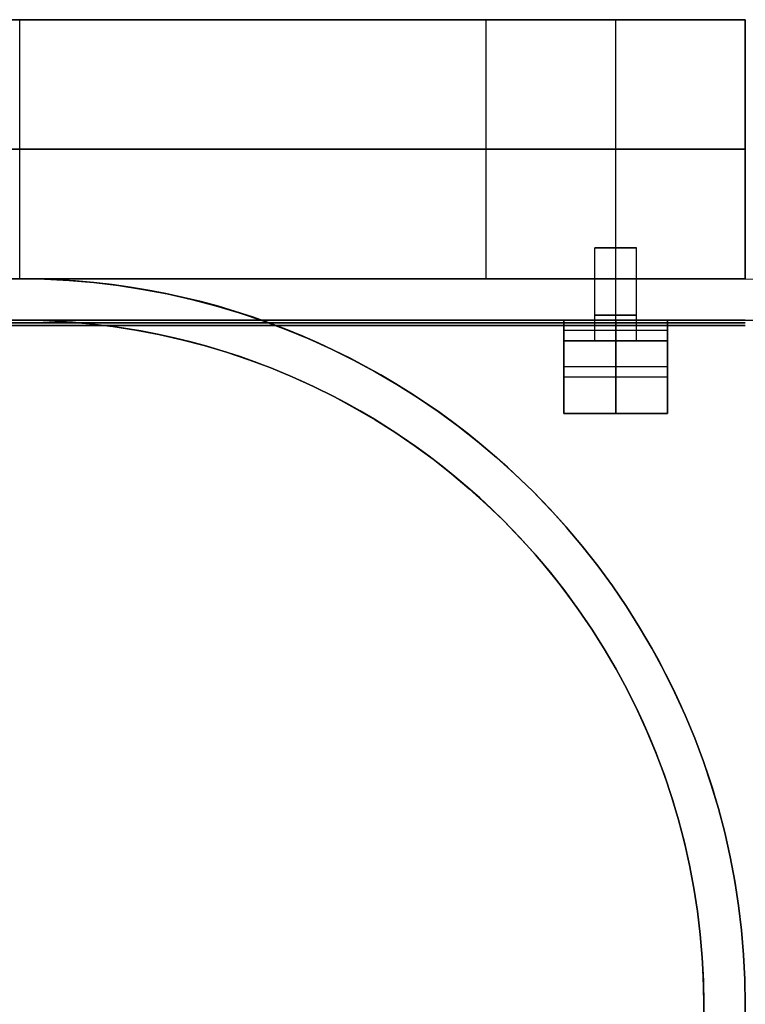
# Model space of a CAD drawing. Extents: x -1808 to 814, y 59 to 2017.
# Tile 31 of 52: x -500 to -430, y 1098 to 1193. Entities that reach past the tile are written whole.
import ezdxf

# ---------------------------------------------------------------- set-up
doc = ezdxf.new("R2010")
doc.units = 0
for name, color, linetype in [('LIVELLO_01', 12, 'CONTINUOUS'), ('LIVELLO_02', 192, 'CONTINUOUS'), ('LIVELLO_03', 5, 'CONTINUOUS'), ('PREDEFINITO', 7, 'CONTINUOUS')]:
    doc.layers.add(name, color=color, linetype=linetype)

msp = doc.modelspace()

# ---------------------------------------------------------------- linework, layer by layer
at = {"layer": 'LIVELLO_01'}
for p, q in [((-500, 1193), (-670, 1193)), ((-670, 1193, 25), (-500, 1193, 25)), ((-497.61, 1193, 0.041), (-500, 1193)), ((-500, 1193, 25), (-498.464, 1193, 25.026)), ((-500, 1168), (-500, 1193)), ((-500, 1168, 25), (-500, 1193, 25)), ((-498.464, 1193, 25.026), (-496.929, 1193, 25.105)), ((-495.223, 1193, 0.163), (-497.61, 1193, 0.041)), ((-496.929, 1193, 25.105), (-495.398, 1193, 25.236)), ((-495.398, 1193, 25.236), (-493.873, 1193, 25.419)), ((-492.842, 1193, 0.367), (-495.223, 1193, 0.163)), ((-493.873, 1193, 25.419), (-492.354, 1193, 25.654)), ((-490.468, 1193, 0.652), (-492.842, 1193, 0.367)), ((-492.354, 1193, 25.654), (-490.844, 1193, 25.941)), ((-490.844, 1193, 25.941), (-489.346, 1193, 26.279)), ((-488.106, 1193, 1.018), (-490.468, 1193, 0.652)), ((-489.346, 1193, 26.279), (-487.859, 1193, 26.669)), ((-485.758, 1193, 1.464), (-488.106, 1193, 1.018)), ((-487.859, 1193, 26.669), (-486.387, 1193, 27.108)), ((-486.387, 1193, 27.108), (-484.93, 1193, 27.598)), ((-483.426, 1193, 1.99), (-485.758, 1193, 1.464)), ((-484.93, 1193, 27.598), (-483.492, 1193, 28.137)), ((-483.492, 1193, 28.137), (-482.072, 1193, 28.725)), ((-481.114, 1193, 2.596), (-483.426, 1193, 1.99)), ((-482.072, 1193, 28.725), (-480.673, 1193, 29.362)), ((-478.824, 1193, 3.28), (-481.114, 1193, 2.596)), ((-480.673, 1193, 29.362), (-479.297, 1193, 30.045)), ((-479.297, 1193, 30.045), (-477.945, 1193, 30.775)), ((-476.558, 1193, 4.042), (-478.824, 1193, 3.28)), ((-477.945, 1193, 30.775), (-476.619, 1193, 31.551)), ((-476.619, 1193, 31.551), (-475.32, 1193, 32.372)), ((-474.32, 1193, 4.881), (-476.558, 1193, 4.042)), ((-475.32, 1193, 32.372), (-474.049, 1193, 33.236)), ((-472.112, 1193, 5.795), (-474.32, 1193, 4.881)), ((-474.049, 1193, 33.236), (-472.809, 1193, 34.144)), ((-472.809, 1193, 34.144), (-471.601, 1193, 35.093)), ((-469.936, 1193, 6.785), (-472.112, 1193, 5.795)), ((-471.601, 1193, 35.093), (-470.426, 1193, 36.083)), ((-470.426, 1193, 36.083), (-469.285, 1193, 37.112)), ((-467.795, 1193, 7.848), (-469.936, 1193, 6.785)), ((-469.285, 1193, 37.112), (-468.18, 1193, 38.18)), ((-468.18, 1193, 38.18), (-467.112, 1193, 39.285)), ((-465.692, 1193, 8.984), (-467.795, 1193, 7.848)), ((-467.112, 1193, 39.285), (-466.083, 1193, 40.426)), ((-466.083, 1193, 40.426), (-465.093, 1193, 41.601)), ((-463.629, 1193, 10.191), (-465.692, 1193, 8.984)), ((-465.093, 1193, 41.601), (-464.144, 1193, 42.809)), ((-464.144, 1193, 42.809), (-463.236, 1193, 44.049)), ((-461.608, 1193, 11.467), (-463.629, 1193, 10.191)), ((-463.236, 1193, 44.049), (-462.372, 1193, 45.32)), ((-462.372, 1193, 45.32), (-461.551, 1193, 46.619)), ((-459.632, 1193, 12.812), (-461.608, 1193, 11.467)), ((-461.551, 1193, 46.619), (-460.775, 1193, 47.945)), ((-460.775, 1193, 47.945), (-460.045, 1193, 49.297)), ((-460.045, 1193, 49.297), (-459.362, 1193, 50.673)), ((-457.703, 1193, 14.224), (-459.632, 1193, 12.812)), ((-459.362, 1193, 50.673), (-458.725, 1193, 52.072)), ((-458.725, 1193, 52.072), (-458.137, 1193, 53.492)), ((-458.137, 1193, 53.492), (-457.598, 1193, 54.93)), ((-455.824, 1193, 15.7), (-457.703, 1193, 14.224)), ((-457.598, 1193, 54.93), (-457.108, 1193, 56.387)), ((-457.108, 1193, 56.387), (-456.669, 1193, 57.859)), ((-456.669, 1193, 57.859), (-456.279, 1193, 59.346)), ((-456.279, 1193, 59.346), (-455.941, 1193, 60.844)), ((-455.941, 1193, 60.844), (-455.654, 1193, 62.354)), ((-453.996, 1193, 17.24), (-455.824, 1193, 15.7)), ((-455.654, 1193, 62.354), (-455.419, 1193, 63.873)), ((-455.419, 1193, 63.873), (-455.236, 1193, 65.398)), ((-455.236, 1193, 65.398), (-455.105, 1193, 66.929)), ((-455.105, 1193, 66.929), (-455.026, 1193, 68.464)), ((-455.026, 1193, 68.464), (-455, 1193, 70)), ((-455, 1168, 500), (-455, 1193, 500)), ((-455, 1193, 500), (-430, 1193, 500)), ((-455, 1193, 70), (-455, 1193, 500)), ((-455, 1168, 70), (-455, 1193, 70)), ((-455, 1193, 250), (-430, 1193, 250)), ((-452.221, 1193, 18.841), (-453.996, 1193, 17.24)), ((-450.503, 1193, 20.503), (-452.221, 1193, 18.841)), ((-448.841, 1193, 22.221), (-450.503, 1193, 20.503)), ((-447.24, 1193, 23.996), (-448.841, 1193, 22.221)), ((-445.7, 1193, 25.824), (-447.24, 1193, 23.996)), ((-444.224, 1193, 27.703), (-445.7, 1193, 25.824)), ((-442.812, 1193, 29.632), (-444.224, 1193, 27.703)), ((-441.467, 1193, 31.608), (-442.812, 1193, 29.632)), ((-442.5, 1168, 500), (-442.5, 1193, 500)), ((-440.191, 1193, 33.629), (-441.467, 1193, 31.608)), ((-438.984, 1193, 35.692), (-440.191, 1193, 33.629)), ((-437.848, 1193, 37.795), (-438.984, 1193, 35.692)), ((-436.785, 1193, 39.936), (-437.848, 1193, 37.795)), ((-435.795, 1193, 42.112), (-436.785, 1193, 39.936)), ((-434.881, 1193, 44.32), (-435.795, 1193, 42.112)), ((-434.042, 1193, 46.558), (-434.881, 1193, 44.32)), ((-433.28, 1193, 48.824), (-434.042, 1193, 46.558)), ((-432.596, 1193, 51.114), (-433.28, 1193, 48.824)), ((-431.99, 1193, 53.426), (-432.596, 1193, 51.114)), ((-431.464, 1193, 55.758), (-431.99, 1193, 53.426)), ((-431.018, 1193, 58.106), (-431.464, 1193, 55.758)), ((-430.652, 1193, 60.468), (-431.018, 1193, 58.106)), ((-430.367, 1193, 62.842), (-430.652, 1193, 60.468)), ((-430.163, 1193, 65.223), (-430.367, 1193, 62.842)), ((-430.041, 1193, 67.61), (-430.163, 1193, 65.223)), ((-430, 1193, 70), (-430.041, 1193, 67.61)), ((-430, 1193, 500), (-430, 1168, 500)), ((-430, 1193, 500), (-430, 1193, 70)), ((-430, 1168, 70), (-430, 1193, 70)), ((-670, 1180.5), (-500, 1180.5)), ((-500, 1180.5, 25), (-670, 1180.5, 25)), ((-500, 1180.5), (-497.61, 1180.5, 0.041)), ((-498.464, 1180.5, 25.026), (-500, 1180.5, 25)), ((-496.929, 1180.5, 25.105), (-498.464, 1180.5, 25.026)), ((-497.61, 1180.5, 0.041), (-495.223, 1180.5, 0.163)), ((-495.398, 1180.5, 25.236), (-496.929, 1180.5, 25.105)), ((-493.873, 1180.5, 25.419), (-495.398, 1180.5, 25.236)), ((-495.223, 1180.5, 0.163), (-492.842, 1180.5, 0.367)), ((-492.354, 1180.5, 25.654), (-493.873, 1180.5, 25.419)), ((-492.842, 1180.5, 0.367), (-490.468, 1180.5, 0.652)), ((-490.844, 1180.5, 25.941), (-492.354, 1180.5, 25.654)), ((-489.346, 1180.5, 26.279), (-490.844, 1180.5, 25.941)), ((-490.468, 1180.5, 0.652), (-488.106, 1180.5, 1.018)), ((-487.859, 1180.5, 26.669), (-489.346, 1180.5, 26.279)), ((-488.106, 1180.5, 1.018), (-485.758, 1180.5, 1.464)), ((-486.387, 1180.5, 27.108), (-487.859, 1180.5, 26.669)), ((-484.93, 1180.5, 27.598), (-486.387, 1180.5, 27.108)), ((-485.758, 1180.5, 1.464), (-483.426, 1180.5, 1.99)), ((-483.492, 1180.5, 28.137), (-484.93, 1180.5, 27.598)), ((-482.072, 1180.5, 28.725), (-483.492, 1180.5, 28.137)), ((-483.426, 1180.5, 1.99), (-481.114, 1180.5, 2.596)), ((-480.673, 1180.5, 29.362), (-482.072, 1180.5, 28.725)), ((-481.114, 1180.5, 2.596), (-478.824, 1180.5, 3.28)), ((-479.297, 1180.5, 30.045), (-480.673, 1180.5, 29.362)), ((-477.945, 1180.5, 30.775), (-479.297, 1180.5, 30.045)), ((-478.824, 1180.5, 3.28), (-476.558, 1180.5, 4.042)), ((-476.619, 1180.5, 31.551), (-477.945, 1180.5, 30.775)), ((-475.32, 1180.5, 32.372), (-476.619, 1180.5, 31.551)), ((-476.558, 1180.5, 4.042), (-474.32, 1180.5, 4.881)), ((-474.049, 1180.5, 33.236), (-475.32, 1180.5, 32.372)), ((-474.32, 1180.5, 4.881), (-472.112, 1180.5, 5.795)), ((-472.809, 1180.5, 34.144), (-474.049, 1180.5, 33.236)), ((-471.601, 1180.5, 35.093), (-472.809, 1180.5, 34.144)), ((-472.112, 1180.5, 5.795), (-469.936, 1180.5, 6.785)), ((-470.426, 1180.5, 36.083), (-471.601, 1180.5, 35.093)), ((-469.285, 1180.5, 37.112), (-470.426, 1180.5, 36.083)), ((-469.936, 1180.5, 6.785), (-467.795, 1180.5, 7.848)), ((-468.18, 1180.5, 38.18), (-469.285, 1180.5, 37.112)), ((-467.112, 1180.5, 39.285), (-468.18, 1180.5, 38.18)), ((-467.795, 1180.5, 7.848), (-465.692, 1180.5, 8.984)), ((-466.083, 1180.5, 40.426), (-467.112, 1180.5, 39.285)), ((-465.093, 1180.5, 41.601), (-466.083, 1180.5, 40.426)), ((-465.692, 1180.5, 8.984), (-463.629, 1180.5, 10.191)), ((-464.144, 1180.5, 42.809), (-465.093, 1180.5, 41.601)), ((-463.236, 1180.5, 44.049), (-464.144, 1180.5, 42.809)), ((-463.629, 1180.5, 10.191), (-461.608, 1180.5, 11.467)), ((-462.372, 1180.5, 45.32), (-463.236, 1180.5, 44.049)), ((-461.551, 1180.5, 46.619), (-462.372, 1180.5, 45.32)), ((-461.608, 1180.5, 11.467), (-459.632, 1180.5, 12.812)), ((-460.775, 1180.5, 47.945), (-461.551, 1180.5, 46.619)), ((-460.045, 1180.5, 49.297), (-460.775, 1180.5, 47.945)), ((-459.362, 1180.5, 50.673), (-460.045, 1180.5, 49.297)), ((-459.632, 1180.5, 12.812), (-457.703, 1180.5, 14.224)), ((-458.725, 1180.5, 52.072), (-459.362, 1180.5, 50.673)), ((-458.137, 1180.5, 53.492), (-458.725, 1180.5, 52.072)), ((-457.598, 1180.5, 54.93), (-458.137, 1180.5, 53.492)), ((-457.703, 1180.5, 14.224), (-455.824, 1180.5, 15.7)), ((-457.108, 1180.5, 56.387), (-457.598, 1180.5, 54.93)), ((-456.669, 1180.5, 57.859), (-457.108, 1180.5, 56.387)), ((-456.279, 1180.5, 59.346), (-456.669, 1180.5, 57.859)), ((-455.941, 1180.5, 60.844), (-456.279, 1180.5, 59.346)), ((-455.654, 1180.5, 62.354), (-455.941, 1180.5, 60.844)), ((-455.824, 1180.5, 15.7), (-453.996, 1180.5, 17.24)), ((-455.419, 1180.5, 63.873), (-455.654, 1180.5, 62.354)), ((-455.236, 1180.5, 65.398), (-455.419, 1180.5, 63.873)), ((-455.105, 1180.5, 66.929), (-455.236, 1180.5, 65.398)), ((-455.026, 1180.5, 68.464), (-455.105, 1180.5, 66.929)), ((-455, 1180.5, 70), (-455.026, 1180.5, 68.464)), ((-430, 1180.5, 500), (-455, 1180.5, 500)), ((-455, 1180.5, 500), (-455, 1180.5, 70)), ((-453.996, 1180.5, 17.24), (-452.221, 1180.5, 18.841)), ((-452.221, 1180.5, 18.841), (-450.503, 1180.5, 20.503)), ((-450.503, 1180.5, 20.503), (-448.841, 1180.5, 22.221)), ((-448.841, 1180.5, 22.221), (-447.24, 1180.5, 23.996)), ((-447.24, 1180.5, 23.996), (-445.7, 1180.5, 25.824)), ((-445.7, 1180.5, 25.824), (-444.224, 1180.5, 27.703)), ((-444.224, 1180.5, 27.703), (-442.812, 1180.5, 29.632)), ((-442.812, 1180.5, 29.632), (-441.467, 1180.5, 31.608)), ((-441.467, 1180.5, 31.608), (-440.191, 1180.5, 33.629)), ((-440.191, 1180.5, 33.629), (-438.984, 1180.5, 35.692)), ((-438.984, 1180.5, 35.692), (-437.848, 1180.5, 37.795)), ((-437.848, 1180.5, 37.795), (-436.785, 1180.5, 39.936)), ((-436.785, 1180.5, 39.936), (-435.795, 1180.5, 42.112)), ((-435.795, 1180.5, 42.112), (-434.881, 1180.5, 44.32)), ((-434.881, 1180.5, 44.32), (-434.042, 1180.5, 46.558)), ((-434.042, 1180.5, 46.558), (-433.28, 1180.5, 48.824)), ((-433.28, 1180.5, 48.824), (-432.596, 1180.5, 51.114)), ((-432.596, 1180.5, 51.114), (-431.99, 1180.5, 53.426)), ((-431.99, 1180.5, 53.426), (-431.464, 1180.5, 55.758)), ((-431.464, 1180.5, 55.758), (-431.018, 1180.5, 58.106)), ((-431.018, 1180.5, 58.106), (-430.652, 1180.5, 60.468)), ((-430.652, 1180.5, 60.468), (-430.367, 1180.5, 62.842)), ((-430.367, 1180.5, 62.842), (-430.163, 1180.5, 65.223)), ((-430.163, 1180.5, 65.223), (-430.041, 1180.5, 67.61)), ((-430.041, 1180.5, 67.61), (-430, 1180.5, 70)), ((-430, 1180.5, 70), (-430, 1180.5, 500)), ((-440.5, 1171, 482.5), (-444.5, 1171, 482.5)), ((-444.5, 1168, 482.5), (-444.5, 1171, 482.5)), ((-442.5, 1171, 480.5), (-442.5, 1171, 484.5)), ((-442.5, 1168, 480.5), (-442.5, 1171, 480.5)), ((-442.5, 1168, 484.5), (-442.5, 1171, 484.5)), ((-440.5, 1168, 482.5), (-440.5, 1171, 482.5)), ((-670, 1168, 25), (-500, 1168, 25)), ((-500, 1168), (-670, 1168)), ((-500, 1168, 25), (-498.464, 1168, 25.026)), ((-497.61, 1168, 0.041), (-500, 1168)), ((-498.464, 1168, 25.026), (-496.929, 1168, 25.105)), ((-495.223, 1168, 0.163), (-497.61, 1168, 0.041)), ((-496.929, 1168, 25.105), (-495.398, 1168, 25.236)), ((-495.398, 1168, 25.236), (-493.873, 1168, 25.419)), ((-492.842, 1168, 0.367), (-495.223, 1168, 0.163)), ((-493.873, 1168, 25.419), (-492.354, 1168, 25.654)), ((-490.468, 1168, 0.652), (-492.842, 1168, 0.367)), ((-492.354, 1168, 25.654), (-490.844, 1168, 25.941)), ((-490.844, 1168, 25.941), (-489.346, 1168, 26.279)), ((-488.106, 1168, 1.018), (-490.468, 1168, 0.652)), ((-489.346, 1168, 26.279), (-487.859, 1168, 26.669)), ((-485.758, 1168, 1.464), (-488.106, 1168, 1.018)), ((-487.859, 1168, 26.669), (-486.387, 1168, 27.108)), ((-486.387, 1168, 27.108), (-484.93, 1168, 27.598)), ((-483.426, 1168, 1.99), (-485.758, 1168, 1.464)), ((-484.93, 1168, 27.598), (-483.492, 1168, 28.137)), ((-483.492, 1168, 28.137), (-482.072, 1168, 28.725)), ((-481.114, 1168, 2.596), (-483.426, 1168, 1.99)), ((-482.072, 1168, 28.725), (-480.673, 1168, 29.362)), ((-478.824, 1168, 3.28), (-481.114, 1168, 2.596)), ((-480.673, 1168, 29.362), (-479.297, 1168, 30.045)), ((-479.297, 1168, 30.045), (-477.945, 1168, 30.775)), ((-476.558, 1168, 4.042), (-478.824, 1168, 3.28)), ((-477.945, 1168, 30.775), (-476.619, 1168, 31.551)), ((-476.619, 1168, 31.551), (-475.32, 1168, 32.372)), ((-474.32, 1168, 4.881), (-476.558, 1168, 4.042)), ((-475.32, 1168, 32.372), (-474.049, 1168, 33.236)), ((-472.112, 1168, 5.795), (-474.32, 1168, 4.881)), ((-474.049, 1168, 33.236), (-472.809, 1168, 34.144)), ((-472.809, 1168, 34.144), (-471.601, 1168, 35.093)), ((-469.936, 1168, 6.785), (-472.112, 1168, 5.795)), ((-471.601, 1168, 35.093), (-470.426, 1168, 36.083)), ((-470.426, 1168, 36.083), (-469.285, 1168, 37.112)), ((-467.795, 1168, 7.848), (-469.936, 1168, 6.785)), ((-469.285, 1168, 37.112), (-468.18, 1168, 38.18)), ((-468.18, 1168, 38.18), (-467.112, 1168, 39.285)), ((-465.692, 1168, 8.984), (-467.795, 1168, 7.848)), ((-467.112, 1168, 39.285), (-466.083, 1168, 40.426)), ((-466.083, 1168, 40.426), (-465.093, 1168, 41.601)), ((-463.629, 1168, 10.191), (-465.692, 1168, 8.984)), ((-465.093, 1168, 41.601), (-464.144, 1168, 42.809)), ((-464.144, 1168, 42.809), (-463.236, 1168, 44.049)), ((-461.608, 1168, 11.467), (-463.629, 1168, 10.191)), ((-463.236, 1168, 44.049), (-462.372, 1168, 45.32)), ((-462.372, 1168, 45.32), (-461.551, 1168, 46.619)), ((-459.632, 1168, 12.812), (-461.608, 1168, 11.467)), ((-461.551, 1168, 46.619), (-460.775, 1168, 47.945)), ((-460.775, 1168, 47.945), (-460.045, 1168, 49.297)), ((-460.045, 1168, 49.297), (-459.362, 1168, 50.673)), ((-457.703, 1168, 14.224), (-459.632, 1168, 12.812)), ((-459.362, 1168, 50.673), (-458.725, 1168, 52.072)), ((-458.725, 1168, 52.072), (-458.137, 1168, 53.492)), ((-458.137, 1168, 53.492), (-457.598, 1168, 54.93)), ((-455.824, 1168, 15.7), (-457.703, 1168, 14.224)), ((-457.598, 1168, 54.93), (-457.108, 1168, 56.387)), ((-457.108, 1168, 56.387), (-456.669, 1168, 57.859)), ((-456.669, 1168, 57.859), (-456.279, 1168, 59.346)), ((-456.279, 1168, 59.346), (-455.941, 1168, 60.844)), ((-455.941, 1168, 60.844), (-455.654, 1168, 62.354)), ((-453.996, 1168, 17.24), (-455.824, 1168, 15.7)), ((-455.654, 1168, 62.354), (-455.419, 1168, 63.873)), ((-455.419, 1168, 63.873), (-455.236, 1168, 65.398)), ((-455.236, 1168, 65.398), (-455.105, 1168, 66.929)), ((-455.105, 1168, 66.929), (-455.026, 1168, 68.464)), ((-455.026, 1168, 68.464), (-455, 1168, 70)), ((-455, 1168, 500), (-430, 1168, 500)), ((-455, 1168, 70), (-455, 1168, 500)), ((-455, 1168, 250), (-430, 1168, 250)), ((-452.221, 1168, 18.841), (-453.996, 1168, 17.24)), ((-450.503, 1168, 20.503), (-452.221, 1168, 18.841)), ((-448.841, 1168, 22.221), (-450.503, 1168, 20.503)), ((-447.24, 1168, 23.996), (-448.841, 1168, 22.221)), ((-445.7, 1168, 25.824), (-447.24, 1168, 23.996)), ((-444.224, 1168, 27.703), (-445.7, 1168, 25.824)), ((-442.812, 1168, 29.632), (-444.224, 1168, 27.703)), ((-441.467, 1168, 31.608), (-442.812, 1168, 29.632)), ((-440.191, 1168, 33.629), (-441.467, 1168, 31.608)), ((-438.984, 1168, 35.692), (-440.191, 1168, 33.629)), ((-437.848, 1168, 37.795), (-438.984, 1168, 35.692)), ((-436.785, 1168, 39.936), (-437.848, 1168, 37.795)), ((-435.795, 1168, 42.112), (-436.785, 1168, 39.936)), ((-434.881, 1168, 44.32), (-435.795, 1168, 42.112)), ((-434.042, 1168, 46.558), (-434.881, 1168, 44.32)), ((-433.28, 1168, 48.824), (-434.042, 1168, 46.558)), ((-432.596, 1168, 51.114), (-433.28, 1168, 48.824)), ((-431.99, 1168, 53.426), (-432.596, 1168, 51.114)), ((-431.464, 1168, 55.758), (-431.99, 1168, 53.426)), ((-431.018, 1168, 58.106), (-431.464, 1168, 55.758)), ((-430.652, 1168, 60.468), (-431.018, 1168, 58.106)), ((-430.367, 1168, 62.842), (-430.652, 1168, 60.468)), ((-430.163, 1168, 65.223), (-430.367, 1168, 62.842)), ((-430.041, 1168, 67.61), (-430.163, 1168, 65.223)), ((-430, 1168, 70), (-430.041, 1168, 67.61)), ((-430, 1168, 500), (-430, 1168, 70))]:
    msp.add_line(p, q, dxfattribs=at)
at = {"layer": 'LIVELLO_01', "extrusion": (0, 1, 0)}
for centre in [(442.5, 482.5, 1171), (442.5, 482.5, 1168)]:
    msp.add_circle(centre, 2, dxfattribs=at)
at = {"layer": 'LIVELLO_02'}
for p, q in [((-740, 1164, 499.5), (-430, 1164, 499.5)), ((-430, 1164, 492.5), (-740, 1164, 492.5)), ((-740, 1164, 496), (-430, 1164, 496)), ((-430, 1163.75, 492.25), (-740, 1163.75, 492.25)), ((-740, 1163.75, 499.75), (-430, 1163.75, 499.75)), ((-430, 1164, 496), (-427.747, 1163.962, 496)), ((-430, 1163.5, 492), (-740, 1163.5, 492)), ((-740, 1163.5, 500), (-430, 1163.5, 500))]:
    msp.add_line(p, q, dxfattribs=at)
at = {"layer": 'LIVELLO_03'}
for p, q in [((-430, 1168, 475), (-740, 1168, 475)), ((-430, 1168, 500), (-740, 1168, 500)), ((-740, 1168, 487.5), (-430, 1168, 487.5)), ((-500, 1168), (-670, 1168)), ((-500, 1168, 25), (-670, 1168, 25)), ((-508, 1168, 12.5), (-500, 1168, 12.5)), ((-497.61, 1167.959), (-500, 1168)), ((-497.61, 1167.959, 25), (-500, 1168, 25)), ((-500, 1168, 12.5), (-497.61, 1167.959, 12.5)), ((-500, 1168), (-500, 1168, 25)), ((-495.223, 1167.837), (-497.61, 1167.959)), ((-495.223, 1167.837, 25), (-497.61, 1167.959, 25)), ((-497.61, 1167.959, 12.5), (-495.223, 1167.837, 12.5)), ((-492.842, 1167.633), (-495.223, 1167.837)), ((-492.842, 1167.633, 25), (-495.223, 1167.837, 25)), ((-495.223, 1167.837, 12.5), (-492.842, 1167.633, 12.5)), ((-490.468, 1167.348), (-492.842, 1167.633)), ((-490.468, 1167.348, 25), (-492.842, 1167.633, 25)), ((-492.842, 1167.633, 12.5), (-490.468, 1167.348, 12.5)), ((-444.5, 1164, 482.5), (-444.5, 1168, 482.5)), ((-442.5, 1164, 480.5), (-442.5, 1168, 480.5)), ((-442.5, 1164, 484.5), (-442.5, 1168, 484.5)), ((-440.5, 1164, 482.5), (-440.5, 1168, 482.5)), ((-430, 1168, 487.5), (-427.61, 1167.959, 487.5)), ((-488.106, 1166.982), (-490.468, 1167.348)), ((-488.106, 1166.982, 25), (-490.468, 1167.348, 25)), ((-490.468, 1167.348, 12.5), (-488.106, 1166.982, 12.5)), ((-485.758, 1166.536), (-488.106, 1166.982)), ((-485.758, 1166.536, 25), (-488.106, 1166.982, 25)), ((-488.106, 1166.982, 12.5), (-485.758, 1166.536, 12.5)), ((-483.426, 1166.01), (-485.758, 1166.536)), ((-483.426, 1166.01, 25), (-485.758, 1166.536, 25)), ((-485.758, 1166.536, 12.5), (-483.426, 1166.01, 12.5)), ((-481.114, 1165.404), (-483.426, 1166.01)), ((-481.114, 1165.404, 25), (-483.426, 1166.01, 25)), ((-483.426, 1166.01, 12.5), (-481.114, 1165.404, 12.5)), ((-478.824, 1164.72), (-481.114, 1165.404)), ((-478.824, 1164.72, 25), (-481.114, 1165.404, 25)), ((-481.114, 1165.404, 12.5), (-478.824, 1164.72, 12.5)), ((-476.558, 1163.958), (-478.824, 1164.72)), ((-476.558, 1163.958, 25), (-478.824, 1164.72, 25)), ((-478.824, 1164.72, 12.5), (-476.558, 1163.958, 12.5)), ((-740, 1164, 475), (-430, 1164, 475)), ((-740, 1164, 500), (-430, 1164, 500)), ((-430, 1164, 487.5), (-740, 1164, 487.5)), ((-670, 1164), (-500, 1164)), ((-670, 1164, 25), (-500, 1164, 25)), ((-500, 1164, 12.5), (-508, 1164, 12.5)), ((-500, 1164), (-497.747, 1163.962)), ((-500, 1164, 25), (-497.747, 1163.962, 25)), ((-497.747, 1163.962, 12.5), (-500, 1164, 12.5)), ((-500, 1164), (-500, 1164, 25)), ((-497.747, 1163.962), (-495.496, 1163.846)), ((-497.747, 1163.962, 25), (-495.496, 1163.846, 25)), ((-495.496, 1163.846, 12.5), (-497.747, 1163.962, 12.5)), ((-495.496, 1163.846), (-493.251, 1163.654)), ((-495.496, 1163.846, 25), (-493.251, 1163.654, 25)), ((-493.251, 1163.654, 12.5), (-495.496, 1163.846, 12.5)), ((-474.32, 1163.119), (-476.558, 1163.958)), ((-474.32, 1163.119, 25), (-476.558, 1163.958, 25)), ((-476.558, 1163.958, 12.5), (-474.32, 1163.119, 12.5)), ((-437.5, 1164, 475), (-447.5, 1164, 475)), ((-447.5, 1164, 475), (-447.5, 1164, 492)), ((-447.5, 1164, 492), (-437.5, 1164, 492)), ((-447.5, 1164, 492), (-447.5, 1155, 492)), ((-447.5, 1162, 475), (-447.5, 1164, 475)), ((-444.232, 1164, 483.5), (-447.5, 1164, 483.5)), ((-447.5, 1164, 483.5), (-447.5, 1162, 483.5)), ((-444.5, 1162, 482.5), (-444.5, 1164, 482.5)), ((-442.5, 1164, 492), (-442.5, 1164, 484.5)), ((-442.5, 1164, 480.5), (-442.5, 1164, 475)), ((-442.5, 1155, 492), (-442.5, 1164, 492)), ((-442.5, 1164, 475), (-442.5, 1162, 475)), ((-442.5, 1162, 480.5), (-442.5, 1164, 480.5)), ((-442.5, 1162, 484.5), (-442.5, 1164, 484.5)), ((-437.5, 1164, 483.5), (-440.768, 1164, 483.5)), ((-440.5, 1162, 482.5), (-440.5, 1164, 482.5)), ((-437.5, 1164, 475), (-437.5, 1164, 492)), ((-437.5, 1162, 475), (-437.5, 1164, 475)), ((-437.5, 1164, 492), (-437.5, 1155, 492)), ((-437.5, 1164, 483.5), (-437.5, 1162, 483.5)), ((-427.747, 1163.962, 487.5), (-430, 1164, 487.5)), ((-493.251, 1163.654), (-491.013, 1163.385)), ((-493.251, 1163.654, 25), (-491.013, 1163.385, 25)), ((-491.013, 1163.385, 12.5), (-493.251, 1163.654, 12.5)), ((-491.013, 1163.385), (-488.786, 1163.04)), ((-491.013, 1163.385, 25), (-488.786, 1163.04, 25)), ((-488.786, 1163.04, 12.5), (-491.013, 1163.385, 12.5)), ((-488.786, 1163.04), (-486.572, 1162.62)), ((-488.786, 1163.04, 25), (-486.572, 1162.62, 25)), ((-486.572, 1162.62, 12.5), (-488.786, 1163.04, 12.5)), ((-472.112, 1162.205), (-474.32, 1163.119)), ((-472.112, 1162.205, 25), (-474.32, 1163.119, 25)), ((-474.32, 1163.119, 12.5), (-472.112, 1162.205, 12.5)), ((-437.5, 1163, 475), (-447.5, 1163, 475)), ((-486.572, 1162.62), (-484.374, 1162.123)), ((-486.572, 1162.62, 25), (-484.374, 1162.123, 25)), ((-484.374, 1162.123, 12.5), (-486.572, 1162.62, 12.5)), ((-484.374, 1162.123), (-482.193, 1161.553)), ((-484.374, 1162.123, 25), (-482.193, 1161.553, 25)), ((-482.193, 1161.553, 12.5), (-484.374, 1162.123, 12.5)), ((-469.936, 1161.215), (-472.112, 1162.205)), ((-469.936, 1161.215, 25), (-472.112, 1162.205, 25)), ((-472.112, 1162.205, 12.5), (-469.936, 1161.215, 12.5)), ((-447.5, 1155, 490), (-447.5, 1162, 490)), ((-447.5, 1162, 490), (-437.5, 1162, 490)), ((-447.5, 1162, 490), (-447.5, 1162, 475)), ((-447.5, 1162, 475), (-437.5, 1162, 475)), ((-444.5, 1162, 482.5), (-447.5, 1162, 482.5)), ((-442.5, 1162, 490), (-442.5, 1155, 490)), ((-442.5, 1162, 475), (-442.5, 1162, 480.5)), ((-442.5, 1162, 484.5), (-442.5, 1162, 490)), ((-437.5, 1162, 482.5), (-440.5, 1162, 482.5)), ((-437.5, 1162, 490), (-437.5, 1162, 475)), ((-437.5, 1155, 490), (-437.5, 1162, 490)), ((-482.193, 1161.553), (-480.034, 1160.908)), ((-482.193, 1161.553, 25), (-480.034, 1160.908, 25)), ((-480.034, 1160.908, 12.5), (-482.193, 1161.553, 12.5)), ((-480.034, 1160.908), (-477.898, 1160.189)), ((-480.034, 1160.908, 25), (-477.898, 1160.189, 25)), ((-477.898, 1160.189, 12.5), (-480.034, 1160.908, 12.5)), ((-467.795, 1160.152), (-469.936, 1161.215)), ((-467.795, 1160.152, 25), (-469.936, 1161.215, 25)), ((-469.936, 1161.215, 12.5), (-467.795, 1160.152, 12.5)), ((-477.898, 1160.189), (-475.788, 1159.398)), ((-477.898, 1160.189, 25), (-475.788, 1159.398, 25)), ((-475.788, 1159.398, 12.5), (-477.898, 1160.189, 12.5)), ((-465.692, 1159.016), (-467.795, 1160.152)), ((-465.692, 1159.016, 25), (-467.795, 1160.152, 25)), ((-467.795, 1160.152, 12.5), (-465.692, 1159.016, 12.5)), ((-475.788, 1159.398), (-473.706, 1158.536)), ((-475.788, 1159.398, 25), (-473.706, 1158.536, 25)), ((-473.706, 1158.536, 12.5), (-475.788, 1159.398, 12.5)), ((-463.629, 1157.809), (-465.692, 1159.016)), ((-463.629, 1157.809, 25), (-465.692, 1159.016, 25)), ((-465.692, 1159.016, 12.5), (-463.629, 1157.809, 12.5)), ((-437.5, 1159.5, 492), (-447.5, 1159.5, 492)), ((-447.5, 1159.5, 492), (-447.5, 1159.5, 490)), ((-437.5, 1159.5, 492), (-437.5, 1159.5, 490)), ((-473.706, 1158.536), (-471.654, 1157.603)), ((-473.706, 1158.536, 25), (-471.654, 1157.603, 25)), ((-471.654, 1157.603, 12.5), (-473.706, 1158.536, 12.5)), ((-437.5, 1158.5, 490), (-447.5, 1158.5, 490)), ((-471.654, 1157.603), (-469.636, 1156.6)), ((-471.654, 1157.603, 25), (-469.636, 1156.6, 25)), ((-469.636, 1156.6, 12.5), (-471.654, 1157.603, 12.5)), ((-461.608, 1156.533), (-463.629, 1157.809)), ((-461.608, 1156.533, 25), (-463.629, 1157.809, 25)), ((-463.629, 1157.809, 12.5), (-461.608, 1156.533, 12.5)), ((-469.636, 1156.6), (-467.653, 1155.53)), ((-469.636, 1156.6, 25), (-467.653, 1155.53, 25)), ((-467.653, 1155.53, 12.5), (-469.636, 1156.6, 12.5)), ((-459.632, 1155.188), (-461.608, 1156.533)), ((-459.632, 1155.188, 25), (-461.608, 1156.533, 25)), ((-461.608, 1156.533, 12.5), (-459.632, 1155.188, 12.5)), ((-467.653, 1155.53), (-465.707, 1154.392)), ((-467.653, 1155.53, 25), (-465.707, 1154.392, 25)), ((-465.707, 1154.392, 12.5), (-467.653, 1155.53, 12.5)), ((-465.707, 1154.392), (-463.802, 1153.188)), ((-465.707, 1154.392, 25), (-463.802, 1153.188, 25)), ((-463.802, 1153.188, 12.5), (-465.707, 1154.392, 12.5)), ((-457.703, 1153.776), (-459.632, 1155.188)), ((-457.703, 1153.776, 25), (-459.632, 1155.188, 25)), ((-459.632, 1155.188, 12.5), (-457.703, 1153.776, 12.5)), ((-447.5, 1155, 492), (-437.5, 1155, 492)), ((-447.5, 1155, 492), (-447.5, 1155, 490)), ((-447.5, 1155, 490), (-437.5, 1155, 490)), ((-437.5, 1155, 491), (-447.5, 1155, 491)), ((-442.5, 1155, 490), (-442.5, 1155, 492)), ((-437.5, 1155, 492), (-437.5, 1155, 490)), ((-455.824, 1152.3), (-457.703, 1153.776)), ((-455.824, 1152.3, 25), (-457.703, 1153.776, 25)), ((-457.703, 1153.776, 12.5), (-455.824, 1152.3, 12.5)), ((-463.802, 1153.188), (-461.939, 1151.92)), ((-463.802, 1153.188, 25), (-461.939, 1151.92, 25)), ((-461.939, 1151.92, 12.5), (-463.802, 1153.188, 12.5)), ((-461.939, 1151.92), (-460.12, 1150.589)), ((-461.939, 1151.92, 25), (-460.12, 1150.589, 25)), ((-460.12, 1150.589, 12.5), (-461.939, 1151.92, 12.5)), ((-453.996, 1150.76), (-455.824, 1152.3)), ((-453.996, 1150.76, 25), (-455.824, 1152.3, 25)), ((-455.824, 1152.3, 12.5), (-453.996, 1150.76, 12.5)), ((-460.12, 1150.589), (-458.348, 1149.197)), ((-460.12, 1150.589, 25), (-458.348, 1149.197, 25)), ((-458.348, 1149.197, 12.5), (-460.12, 1150.589, 12.5)), ((-452.221, 1149.159), (-453.996, 1150.76)), ((-452.221, 1149.159, 25), (-453.996, 1150.76, 25)), ((-453.996, 1150.76, 12.5), (-452.221, 1149.159, 12.5)), ((-458.348, 1149.197), (-456.625, 1147.745)), ((-458.348, 1149.197, 25), (-456.625, 1147.745, 25)), ((-456.625, 1147.745, 12.5), (-458.348, 1149.197, 12.5)), ((-450.503, 1147.497), (-452.221, 1149.159)), ((-450.503, 1147.497, 25), (-452.221, 1149.159, 25)), ((-452.221, 1149.159, 12.5), (-450.503, 1147.497, 12.5)), ((-456.625, 1147.745), (-454.951, 1146.235)), ((-456.625, 1147.745, 25), (-454.951, 1146.235, 25)), ((-454.951, 1146.235, 12.5), (-456.625, 1147.745, 12.5)), ((-448.841, 1145.779), (-450.503, 1147.497)), ((-448.841, 1145.779, 25), (-450.503, 1147.497, 25)), ((-450.503, 1147.497, 12.5), (-448.841, 1145.779, 12.5)), ((-454.951, 1146.235), (-453.331, 1144.669)), ((-454.951, 1146.235, 25), (-453.331, 1144.669, 25)), ((-453.331, 1144.669, 12.5), (-454.951, 1146.235, 12.5)), ((-447.24, 1144.004), (-448.841, 1145.779)), ((-447.24, 1144.004, 25), (-448.841, 1145.779, 25)), ((-448.841, 1145.779, 12.5), (-447.24, 1144.004, 12.5)), ((-453.331, 1144.669), (-451.765, 1143.049)), ((-453.331, 1144.669, 25), (-451.765, 1143.049, 25)), ((-451.765, 1143.049, 12.5), (-453.331, 1144.669, 12.5)), ((-445.7, 1142.176), (-447.24, 1144.004)), ((-445.7, 1142.176, 25), (-447.24, 1144.004, 25)), ((-447.24, 1144.004, 12.5), (-445.7, 1142.176, 12.5)), ((-451.765, 1143.049), (-450.255, 1141.375)), ((-451.765, 1143.049, 25), (-450.255, 1141.375, 25)), ((-450.255, 1141.375, 12.5), (-451.765, 1143.049, 12.5)), ((-444.224, 1140.297), (-445.7, 1142.176)), ((-444.224, 1140.297, 25), (-445.7, 1142.176, 25)), ((-445.7, 1142.176, 12.5), (-444.224, 1140.297, 12.5)), ((-450.255, 1141.375), (-448.803, 1139.652)), ((-450.255, 1141.375, 25), (-448.803, 1139.652, 25)), ((-448.803, 1139.652, 12.5), (-450.255, 1141.375, 12.5)), ((-442.812, 1138.368), (-444.224, 1140.297)), ((-442.812, 1138.368, 25), (-444.224, 1140.297, 25)), ((-444.224, 1140.297, 12.5), (-442.812, 1138.368, 12.5)), ((-448.803, 1139.652), (-447.411, 1137.88)), ((-448.803, 1139.652, 25), (-447.411, 1137.88, 25)), ((-447.411, 1137.88, 12.5), (-448.803, 1139.652, 12.5)), ((-441.467, 1136.392), (-442.812, 1138.368)), ((-441.467, 1136.392, 25), (-442.812, 1138.368, 25)), ((-442.812, 1138.368, 12.5), (-441.467, 1136.392, 12.5)), ((-447.411, 1137.88), (-446.08, 1136.061)), ((-447.411, 1137.88, 25), (-446.08, 1136.061, 25)), ((-446.08, 1136.061, 12.5), (-447.411, 1137.88, 12.5)), ((-440.191, 1134.371), (-441.467, 1136.392)), ((-440.191, 1134.371, 25), (-441.467, 1136.392, 25)), ((-441.467, 1136.392, 12.5), (-440.191, 1134.371, 12.5)), ((-446.08, 1136.061), (-444.812, 1134.198)), ((-446.08, 1136.061, 25), (-444.812, 1134.198, 25)), ((-444.812, 1134.198, 12.5), (-446.08, 1136.061, 12.5)), ((-438.984, 1132.308), (-440.191, 1134.371)), ((-438.984, 1132.308, 25), (-440.191, 1134.371, 25)), ((-440.191, 1134.371, 12.5), (-438.984, 1132.308, 12.5)), ((-444.812, 1134.198), (-443.608, 1132.293)), ((-444.812, 1134.198, 25), (-443.608, 1132.293, 25)), ((-443.608, 1132.293, 12.5), (-444.812, 1134.198, 12.5)), ((-443.608, 1132.293), (-442.47, 1130.347)), ((-443.608, 1132.293, 25), (-442.47, 1130.347, 25)), ((-442.47, 1130.347, 12.5), (-443.608, 1132.293, 12.5)), ((-437.848, 1130.205), (-438.984, 1132.308)), ((-437.848, 1130.205, 25), (-438.984, 1132.308, 25)), ((-438.984, 1132.308, 12.5), (-437.848, 1130.205, 12.5)), ((-442.47, 1130.347), (-441.4, 1128.364)), ((-442.47, 1130.347, 25), (-441.4, 1128.364, 25)), ((-441.4, 1128.364, 12.5), (-442.47, 1130.347, 12.5)), ((-436.785, 1128.064), (-437.848, 1130.205)), ((-436.785, 1128.064, 25), (-437.848, 1130.205, 25)), ((-437.848, 1130.205, 12.5), (-436.785, 1128.064, 12.5)), ((-441.4, 1128.364), (-440.397, 1126.346)), ((-441.4, 1128.364, 25), (-440.397, 1126.346, 25)), ((-440.397, 1126.346, 12.5), (-441.4, 1128.364, 12.5)), ((-435.795, 1125.888), (-436.785, 1128.064)), ((-435.795, 1125.888, 25), (-436.785, 1128.064, 25)), ((-436.785, 1128.064, 12.5), (-435.795, 1125.888, 12.5)), ((-440.397, 1126.346), (-439.464, 1124.294)), ((-440.397, 1126.346, 25), (-439.464, 1124.294, 25)), ((-439.464, 1124.294, 12.5), (-440.397, 1126.346, 12.5)), ((-434.881, 1123.68), (-435.795, 1125.888)), ((-434.881, 1123.68, 25), (-435.795, 1125.888, 25)), ((-435.795, 1125.888, 12.5), (-434.881, 1123.68, 12.5)), ((-439.464, 1124.294), (-438.602, 1122.212)), ((-439.464, 1124.294, 25), (-438.602, 1122.212, 25)), ((-438.602, 1122.212, 12.5), (-439.464, 1124.294, 12.5)), ((-434.042, 1121.442), (-434.881, 1123.68)), ((-434.042, 1121.442, 25), (-434.881, 1123.68, 25)), ((-434.881, 1123.68, 12.5), (-434.042, 1121.442, 12.5)), ((-438.602, 1122.212), (-437.811, 1120.102)), ((-438.602, 1122.212, 25), (-437.811, 1120.102, 25)), ((-437.811, 1120.102, 12.5), (-438.602, 1122.212, 12.5)), ((-433.28, 1119.176), (-434.042, 1121.442)), ((-433.28, 1119.176, 25), (-434.042, 1121.442, 25)), ((-434.042, 1121.442, 12.5), (-433.28, 1119.176, 12.5)), ((-437.811, 1120.102), (-437.092, 1117.966)), ((-437.811, 1120.102, 25), (-437.092, 1117.966, 25)), ((-437.092, 1117.966, 12.5), (-437.811, 1120.102, 12.5)), ((-432.596, 1116.886), (-433.28, 1119.176)), ((-432.596, 1116.886, 25), (-433.28, 1119.176, 25)), ((-433.28, 1119.176, 12.5), (-432.596, 1116.886, 12.5)), ((-437.092, 1117.966), (-436.447, 1115.807)), ((-437.092, 1117.966, 25), (-436.447, 1115.807, 25)), ((-436.447, 1115.807, 12.5), (-437.092, 1117.966, 12.5)), ((-431.99, 1114.574), (-432.596, 1116.886)), ((-431.99, 1114.574, 25), (-432.596, 1116.886, 25)), ((-432.596, 1116.886, 12.5), (-431.99, 1114.574, 12.5)), ((-436.447, 1115.807), (-435.877, 1113.626)), ((-436.447, 1115.807, 25), (-435.877, 1113.626, 25)), ((-435.877, 1113.626, 12.5), (-436.447, 1115.807, 12.5)), ((-431.464, 1112.242), (-431.99, 1114.574)), ((-431.464, 1112.242, 25), (-431.99, 1114.574, 25)), ((-431.99, 1114.574, 12.5), (-431.464, 1112.242, 12.5)), ((-435.877, 1113.626), (-435.38, 1111.428)), ((-435.877, 1113.626, 25), (-435.38, 1111.428, 25)), ((-435.38, 1111.428, 12.5), (-435.877, 1113.626, 12.5)), ((-431.018, 1109.894), (-431.464, 1112.242)), ((-431.018, 1109.894, 25), (-431.464, 1112.242, 25)), ((-431.464, 1112.242, 12.5), (-431.018, 1109.894, 12.5)), ((-435.38, 1111.428), (-434.96, 1109.214)), ((-435.38, 1111.428, 25), (-434.96, 1109.214, 25)), ((-434.96, 1109.214, 12.5), (-435.38, 1111.428, 12.5)), ((-430.652, 1107.532), (-431.018, 1109.894)), ((-430.652, 1107.532, 25), (-431.018, 1109.894, 25)), ((-431.018, 1109.894, 12.5), (-430.652, 1107.532, 12.5)), ((-434.96, 1109.214), (-434.615, 1106.987)), ((-434.96, 1109.214, 25), (-434.615, 1106.987, 25)), ((-434.615, 1106.987, 12.5), (-434.96, 1109.214, 12.5)), ((-434.615, 1106.987), (-434.346, 1104.749)), ((-434.615, 1106.987, 25), (-434.346, 1104.749, 25)), ((-434.346, 1104.749, 12.5), (-434.615, 1106.987, 12.5)), ((-430.367, 1105.158), (-430.652, 1107.532)), ((-430.367, 1105.158, 25), (-430.652, 1107.532, 25)), ((-430.652, 1107.532, 12.5), (-430.367, 1105.158, 12.5)), ((-430.163, 1102.777), (-430.367, 1105.158)), ((-430.163, 1102.777, 25), (-430.367, 1105.158, 25)), ((-430.367, 1105.158, 12.5), (-430.163, 1102.777, 12.5)), ((-434.346, 1104.749), (-434.154, 1102.504)), ((-434.346, 1104.749, 25), (-434.154, 1102.504, 25)), ((-434.154, 1102.504, 12.5), (-434.346, 1104.749, 12.5)), ((-434.154, 1102.504), (-434.038, 1100.253)), ((-434.154, 1102.504, 25), (-434.038, 1100.253, 25)), ((-434.038, 1100.253, 12.5), (-434.154, 1102.504, 12.5)), ((-430.041, 1100.39), (-430.163, 1102.777)), ((-430.041, 1100.39, 25), (-430.163, 1102.777, 25)), ((-430.163, 1102.777, 12.5), (-430.041, 1100.39, 12.5)), ((-434.038, 1100.253), (-434, 1098)), ((-434.038, 1100.253, 25), (-434, 1098, 25)), ((-434, 1098, 12.5), (-434.038, 1100.253, 12.5)), ((-430, 1098), (-430.041, 1100.39)), ((-430, 1098, 25), (-430.041, 1100.39, 25)), ((-430.041, 1100.39, 12.5), (-430, 1098, 12.5)), ((-434, 1098), (-434, 788)), ((-434, 1098, 25), (-434, 788, 25)), ((-434, 788, 12.5), (-434, 1098, 12.5)), ((-434, 1098), (-434, 1098, 25)), ((-430, 788), (-430, 1098)), ((-430, 788, 25), (-430, 1098, 25)), ((-430, 1098, 12.5), (-430, 788, 12.5)), ((-430, 1098), (-430, 1098, 25))]:
    msp.add_line(p, q, dxfattribs=at)
at = {"layer": 'LIVELLO_03', "extrusion": (5.68434e-14, 1, 5.68434e-14)}
msp.add_circle((442.5, 482.5, 1168), 2, dxfattribs=at)
at = {"layer": 'LIVELLO_03', "extrusion": (0, 1, 0)}
for centre in [(442.5, 482.5, 1164.5), (442.5, 482.5, 1164), (442.5, 482.5, 1164), (442.5, 482.5, 1162)]:
    msp.add_circle(centre, 2, dxfattribs=at)
at = {"layer": 'PREDEFINITO'}
for p, q in [((-455, 1168, 500), (-715, 1168, 500)), ((-500, 1168), (-670, 1168)), ((-430, 1164, 475), (-740, 1164, 475)), ((-500, 1164), (-670, 1164)), ((-500, 1164), (-500, 1164, 25)), ((-434, 788), (-434, 1098)), ((-430, 788), (-430, 1098))]:
    msp.add_line(p, q, dxfattribs=at)
for radius in [70, 66]:
    msp.add_arc((-500, 1098), radius, 0, 90, dxfattribs=at)

doc.saveas('drawing.dxf')
